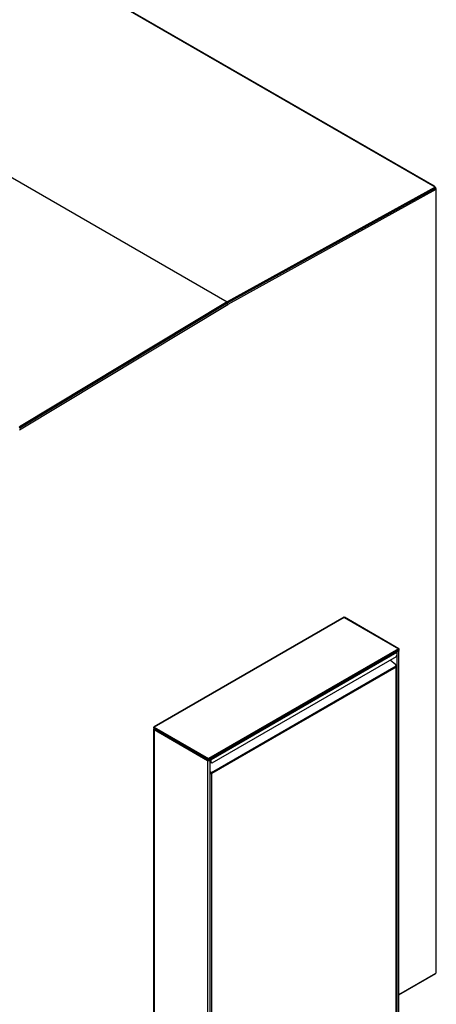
# Model space of a CAD drawing. Header units: millimetres. Extents: x 0 to 39025, y 0 to 11880.
# Tile 22 of 54: x 28252 to 28928, y 1319 to 2918. Entities that reach past the tile are written whole.
import ezdxf

# ---------------------------------------------------------------- set-up
doc = ezdxf.new("R2010")
doc.units = ezdxf.units.MM

msp = doc.modelspace()

# ---------------------------------------------------------------- linework, layer by layer
at = {"color": 7, "linetype": 'Continuous', "lineweight": 25, "ltscale": 20}
for p, q in [((28926.3, 2646.2), (27814, 3288.3)), ((28925.3, 2647.7), (27817.9, 3287)), ((27476.6, 3102), (28588.9, 2459.9)), ((27476.7, 3102), (28588.9, 2459.9)), ((28926.3, 2646.2), (28588.9, 2459.9)), ((28589.4, 2458.1), (28926.8, 2644.4)), ((28927.6, 2642), (28589.7, 2455.4)), ((28927.6, 2642), (28927.6, 1369.6)), ((28928.2, 1370.4), (28928.2, 2642.9)), ((28588.9, 2459.9), (28251.5, 2256.6)), ((28251.6, 2251.7), (28589.6, 2455.3)), ((28252.1, 2254.9), (28589.4, 2458.1)), ((28589.7, 2455.4), (28589.5, 2455.5)), ((28589.6, 2455.3), (28589.7, 2455.4)), ((28778.1, 1947.4), (28469.6, 1769.3)), ((28778.6, 1947.3), (28470, 1769.2)), ((28778.6, 1947.3), (28866.9, 1896.3)), ((28867.4, 1896.4), (28779.2, 1947.4)), ((28866.9, 1896.3), (28558.4, 1718.2)), ((28559, 1716.5), (28867.4, 1894.5)), ((28864.3, 1890), (28562.5, 1715.7)), ((28864.2, 1892), (28863.2, 1892.1)), ((28863.3, 1892.2), (28864.2, 1892.1)), ((28864.2, 1892.1), (28865.4, 1893.4)), ((28864.2, 1892.7), (28864.2, 1892.1)), ((28864.2, 1892), (28864.2, 1892.1)), ((28864.2, 1892), (28864.2, 1890.6)), ((28864.3, 1890), (28864.3, 1885.7)), ((28865.8, 1893.6), (28865.9, 1893.6)), ((28866.6, 1894), (28865.9, 1893.6)), ((28865.9, 1893.7), (28865.9, 1893.6)), ((28865.9, 1893.6), (28865.9, 1892.6)), ((28866.6, 1894.1), (28866.6, 1894)), ((28867.3, 1183.4), (28867.3, 1893.1)), ((28862.9, 1883.3), (28563.9, 1710.7)), ((28862.6, 1870.3), (28853.4, 1877.8)), ((28862.9, 1883.3), (28864.3, 1885.7)), ((28864.2, 1885.5), (28864.2, 1181.5)), ((28862.9, 1867.9), (28563.2, 1694.9)), ((28863, 1866.5), (28563.8, 1693.8)), ((28862.9, 1867.9), (28862.6, 1870.3)), ((28863, 1179.9), (28863, 1866.5)), ((28863.5, 1180.6), (28863.5, 1867.6)), ((28469.3, 1765.8), (28469.3, 1176.9)), ((28469.6, 1767.4), (28557.7, 1716.5)), ((28469.9, 1766.5), (28470.3, 1766.3)), ((28469.9, 1765), (28556.6, 1715)), ((28469.9, 1765), (28469.9, 1177.2)), ((28470, 1769.2), (28558.4, 1718.2)), ((28556.6, 1715), (28557.3, 1715.4)), ((28556.6, 1715), (28556.6, 1005.7)), ((28558.2, 1717.3), (28558.2, 1716.6)), ((28558.2, 1717), (28558.5, 1717.1)), ((28560.9, 1717), (28558.2, 1716.2)), ((28558.2, 1716.2), (28558.2, 1716.6)), ((28558.4, 1718.2), (28558.4, 1717.4)), ((28558.5, 1717.3), (28558.5, 1716.6)), ((28560, 1716.7), (28560, 1716.4)), ((28560.9, 1716.9), (28560.5, 1716.9)), ((28560.9, 1717.6), (28560.9, 1717)), ((28560.9, 1716.9), (28560.9, 1717)), ((28561.2, 1717.1), (28561, 1717.7)), ((28561, 1006.2), (28561, 1716.6)), ((28562.1, 1711.7), (28561, 1711.1)), ((28562.7, 1711.4), (28561, 1710.4)), ((28561.2, 1717.1), (28561.2, 1717.8)), ((28561.8, 1716.1), (28562.5, 1715.7)), ((28561.8, 1711.9), (28561.8, 1716.1)), ((28561.8, 1711.9), (28562.5, 1711.5)), ((28563.2, 1711.1), (28561.8, 1711.9)), ((28562.5, 1711.5), (28562.5, 1715.7)), ((28562.5, 1711.5), (28563.9, 1710.7)), ((28561.3, 1696.3), (28561, 1698.2)), ((28561, 1696.2), (28561.3, 1696.3)), ((28562.7, 1694.6), (28561, 1695.9)), ((28561.6, 1695.5), (28561, 1695.4)), ((28563.2, 1694.9), (28561.3, 1696.3)), ((28563.9, 1710.7), (28563.2, 1711.1)), ((28562.7, 1694.6), (28563.2, 1694.9)), ((28563.1, 1694.2), (28563.8, 1693.8)), ((28563.8, 1007.2), (28563.8, 1693.8)), ((28867.3, 1334.8), (28927.6, 1369.6)), ((28867.3, 1334.1), (28927.2, 1368.7))]:
    msp.add_line(p, q, dxfattribs=at)
at = {"color": 7, "linetype": 'Continuous', "lineweight": 25, "ltscale": 20, "flags": 128}
for points in [[(28926.3, 2646.2), (28926.5, 2646), (28926.6, 2645.9), (28926.8, 2645.7), (28926.9, 2645.4), (28927, 2645.2), (28927, 2645), (28927, 2644.8), (28927, 2644.6), (28926.9, 2644.5), (28926.8, 2644.4)], [(28927.6, 2642), (28927.8, 2642.2), (28928, 2642.4), (28928.1, 2642.6), (28928.2, 2642.8), (28928.2, 2643.1), (28928.1, 2643.3), (28928, 2643.5), (28927.8, 2643.7), (28927.6, 2643.9), (28927.3, 2644.1), (28927, 2644.2), (28926.7, 2644.3), (28926.7, 2644.3)], [(28588.9, 2459.9), (28588.9, 2459.9), (28588.9, 2459.9)], [(28588.9, 2459.9), (28588.9, 2459.9), (28588.9, 2459.9)], [(28251.6, 2254.9), (28251.7, 2254.9), (28251.9, 2254.8), (28252, 2254.9), (28252.2, 2255), (28252.2, 2255.1), (28252.3, 2255.3), (28252.3, 2255.5), (28252.2, 2255.7), (28252.1, 2255.9), (28252, 2256.1), (28251.9, 2256.3), (28251.7, 2256.5), (28251.5, 2256.6)], [(28778.1, 1947.4), (28778.3, 1947.4), (28778.6, 1947.3)], [(28778.6, 1947.3), (28778.9, 1947.4), (28779.2, 1947.4)], [(28866.6, 1894), (28866.8, 1893.8), (28867, 1893.6), (28867.2, 1893.5), (28867.3, 1893.3), (28867.3, 1893.1), (28867.3, 1892.8), (28867.2, 1892.7), (28867, 1892.5), (28866.8, 1892.3), (28866.5, 1892.2), (28866.2, 1892), (28865.8, 1892), (28865.4, 1891.9), (28865, 1891.9), (28864.6, 1891.9), (28864.2, 1892)], [(28865.9, 1893.6), (28866.2, 1893.4), (28866.3, 1893.2), (28866.3, 1892.9), (28866.1, 1892.7), (28865.8, 1892.6), (28865.4, 1892.5), (28864.9, 1892.5), (28864.6, 1892.5)], [(28867.5, 1895.6), (28867.5, 1895.6), (28867.6, 1896), (28867.6, 1896.2), (28867.4, 1896.4), (28867.2, 1896.5), (28866.9, 1896.3)], [(28866.9, 1896.3), (28867.2, 1896.1), (28867.4, 1895.8), (28867.6, 1895.4), (28867.6, 1895), (28867.5, 1894.7), (28867.4, 1894.5), (28867.4, 1894.5)], [(28470, 1769.2), (28469.8, 1769.3), (28469.6, 1769.3), (28469.4, 1769.1), (28469.4, 1768.8), (28469.5, 1768.5), (28469.5, 1768.4)], [(28469.6, 1767.4), (28469.6, 1767.4), (28469.5, 1767.6), (28469.4, 1767.9), (28469.4, 1768.2), (28469.6, 1768.6), (28469.8, 1769), (28470, 1769.2)], [(28556.6, 1715), (28556.9, 1714.9), (28557.2, 1714.8), (28557.6, 1714.7), (28558, 1714.7), (28558.4, 1714.7), (28558.9, 1714.8), (28559.3, 1714.9), (28559.6, 1715), (28560, 1715.2), (28560.3, 1715.4), (28560.6, 1715.6), (28560.8, 1715.9), (28560.9, 1716.1), (28561, 1716.4), (28561, 1716.7), (28560.9, 1716.9)], [(28557.3, 1715.4), (28557.7, 1715.3), (28558.2, 1715.3), (28558.7, 1715.4), (28559.2, 1715.5), (28559.6, 1715.8), (28559.9, 1716.1), (28560, 1716.5), (28560, 1716.7)], [(28558.4, 1718.2), (28558.1, 1718), (28557.8, 1717.7), (28557.6, 1717.3), (28557.5, 1717), (28557.6, 1716.7), (28557.7, 1716.5), (28558, 1716.5), (28558.2, 1716.6)], [(28558.2, 1717.3), (28558.2, 1717.3), (28558.2, 1717.3), (28558.2, 1717.3), (28558.2, 1717.4), (28558.2, 1717.4), (28558.3, 1717.4)], [(28558.5, 1716.6), (28558.8, 1716.5), (28559, 1716.5), (28559.1, 1716.7), (28559.2, 1717), (28559.1, 1717.3), (28558.9, 1717.7), (28558.7, 1718), (28558.4, 1718.2)], [(28558.5, 1717.4), (28558.5, 1717.4), (28558.5, 1717.4), (28558.5, 1717.3), (28558.5, 1717.3), (28558.5, 1717.3), (28558.5, 1717.3)], [(28562.7, 1694.6), (28562.9, 1694.4), (28563.1, 1694.2)]]:
    msp.add_lwpolyline(points, dxfattribs=at)
at = {"color": 7, "linetype": 'Continuous', "lineweight": 25, "ltscale": 400}
for centre, radius, start, end in [((28924.6, 2646.6), 1.26, 352.9322, 127.0732), ((28924.6, 2641.9), 3.04, 1.753, 50.789), ((28586.4, 2455.1), 3.19, 4.2081, 49.9915), ((28586.6, 2455.3), 3.08, 1.7088, 49.3808), ((28861.5, 1889.8), 2.78, 2.6619, 54.0952), ((28862, 1867.6), 1.51, 311.5678, 58.0013), ((28860.1, 1867.1), 2.93, 348.246, 16.6025), ((28470.2, 1765.8), 0.789, 111.3126, 248.6874), ((28470.9, 1766.5), 1.04, 145.4117, 180.459), ((28472.6, 1764.7), 2.74, 133.281, 173.6314), ((28559.3, 1714.4), 2.82, 128.1529, 167.2287), ((28558.6, 1714.7), 1.49, 104.8897, 152.9341), ((28558.4, 1717.1), 0.271, 87.782, 108.6507), ((28558.4, 1717.1), 0.269, 71.4899, 92.2835), ((28560.6, 1716.1), 1.23, 2.6055, 57.3945), ((28559.7, 1715.6), 2.79, 2.6881, 54.0689), ((28563.5, 1696), 1.77, 205.2991, 258.1537), ((28563.3, 1696.6), 2.88, 215.9229, 280.2764), ((28561.1, 1692.8), 2.87, 19.6951, 45.336), ((28926.6, 1369.5), 0.979, 304.7789, 6.5333), ((28927.2, 1370.5), 1.01, 294.5821, 354.0977)]:
    msp.add_arc(centre, radius, start, end, dxfattribs=at)
msp.add_ellipse((28588.9, 2459), major_axis=(-0.525, 0.91), ratio=0.577381, start_param=3.152505, end_param=5.469541, dxfattribs=at)

doc.saveas('drawing.dxf')
